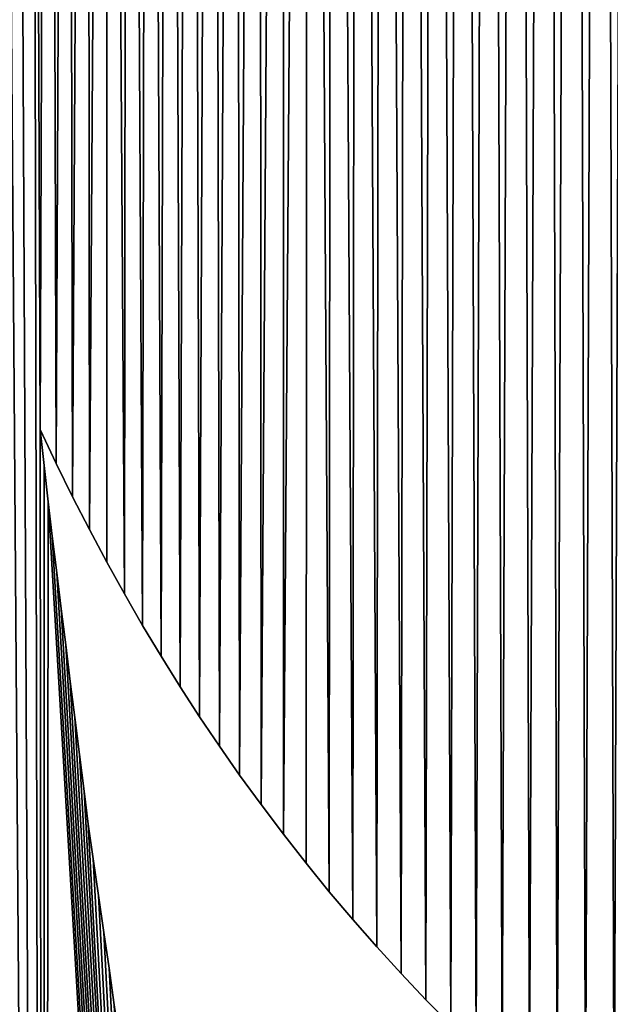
# Model space of a CAD drawing. Extents: x 9 to 1212, y 18 to 833.
# Tile 36 of 172: x 39.55 to 47.47, y 522.93 to 536.14. Entities that reach past the tile are written whole.
import ezdxf

# ---------------------------------------------------------------- set-up
doc = ezdxf.new("R2010")
doc.units = 0
doc.header["$MEASUREMENT"] = 0
doc.layers.get('0').update_dxf_attribs({"linetype": 'CONTINUOUS'})

# ---------------------------------------------------------------- blocks, each defined once
blk = doc.blocks.new('GRUPO_1')
for p, q in [((31.27536, 90.28265), (31.32779, 89.80118)), ((31.48958, 89.82853), (31.27536, 90.28265)), ((31.48958, 89.82853, 15), (31.27536, 90.28265, 15)), ((31.27536, 90.28265, 15), (31.32779, 89.80118, 15)), ((31.27536, 90.28265), (31.27536, 90.28265, 15)), ((31.32779, 89.80118), (31.3809, 89.31342)), ((31.32779, 89.80118, 15), (31.3809, 89.31342, 15)), ((31.32779, 89.80118), (31.32779, 89.80118, 15)), ((31.70991, 89.38082), (31.48958, 89.82853)), ((31.70991, 89.38082, 15), (31.48958, 89.82853, 15)), ((31.48958, 89.82853), (31.48958, 89.82853, 15)), ((31.3809, 89.31342), (31.43534, 88.85248)), ((31.3809, 89.31342, 15), (31.43534, 88.85248, 15)), ((31.3809, 89.31342), (31.3809, 89.31342, 15)), ((31.93627, 88.93957), (31.70991, 89.38082)), ((31.93627, 88.93957, 15), (31.70991, 89.38082, 15)), ((31.70991, 89.38082), (31.70991, 89.38082, 15)), ((32.16855, 88.50482), (31.93627, 88.93957)), ((32.16855, 88.50482, 15), (31.93627, 88.93957, 15)), ((31.93627, 88.93957), (31.93627, 88.93957, 15)), ((31.43534, 88.85248), (31.49706, 88.36089)), ((31.43534, 88.85248, 15), (31.49706, 88.36089, 15)), ((31.43534, 88.85248), (31.43534, 88.85248, 15)), ((32.40666, 88.07662), (32.16855, 88.50482)), ((32.40666, 88.07662, 15), (32.16855, 88.50482, 15)), ((32.16855, 88.50482), (32.16855, 88.50482, 15)), ((31.49706, 88.36089), (31.55785, 87.87678)), ((31.49706, 88.36089, 15), (31.55785, 87.87678, 15)), ((31.49706, 88.36089), (31.49706, 88.36089, 15)), ((32.65049, 87.655), (32.40666, 88.07662)), ((32.65049, 87.655, 15), (32.40666, 88.07662, 15)), ((32.40666, 88.07662), (32.40666, 88.07662, 15)), ((31.55785, 87.87678), (31.61864, 87.39258)), ((31.55785, 87.87678, 15), (31.61864, 87.39258, 15)), ((31.55785, 87.87678), (31.55785, 87.87678, 15)), ((32.89996, 87.24001), (32.65049, 87.655)), ((32.89996, 87.24001, 15), (32.65049, 87.655, 15)), ((32.65049, 87.655), (32.65049, 87.655, 15)), ((31.61864, 87.39258), (31.68023, 86.90212)), ((31.61864, 87.39258, 15), (31.68023, 86.90212, 15)), ((31.61864, 87.39258), (31.61864, 87.39258, 15)), ((33.15497, 86.83169), (32.89996, 87.24001)), ((33.15497, 86.83169, 15), (32.89996, 87.24001, 15)), ((32.89996, 87.24001), (32.89996, 87.24001, 15)), ((31.68023, 86.90212), (31.74108, 86.41746)), ((31.68023, 86.90212, 15), (31.74108, 86.41746, 15)), ((31.68023, 86.90212), (31.68023, 86.90212, 15)), ((33.41541, 86.43008), (33.15497, 86.83169)), ((33.41541, 86.43008, 15), (33.15497, 86.83169, 15)), ((33.15497, 86.83169), (33.15497, 86.83169, 15)), ((31.74108, 86.41746), (31.80334, 85.92165)), ((31.74108, 86.41746, 15), (31.80334, 85.92165, 15)), ((31.74108, 86.41746), (31.74108, 86.41746, 15)), ((33.6812, 86.03523), (33.41541, 86.43008)), ((33.6812, 86.03523, 15), (33.41541, 86.43008, 15)), ((33.41541, 86.43008), (33.41541, 86.43008, 15)), ((33.95222, 85.64717), (33.6812, 86.03523)), ((33.95222, 85.64717, 15), (33.6812, 86.03523, 15)), ((33.6812, 86.03523), (33.6812, 86.03523, 15)), ((31.80334, 85.92165), (31.86489, 85.43141)), ((31.80334, 85.92165, 15), (31.86489, 85.43141, 15)), ((31.80334, 85.92165), (31.80334, 85.92165, 15)), ((34.23914, 85.25141), (33.95222, 85.64717)), ((34.23914, 85.25141, 15), (33.95222, 85.64717, 15)), ((33.95222, 85.64717), (33.95222, 85.64717, 15)), ((31.86489, 85.43141), (31.92074, 84.98704)), ((31.86489, 85.43141, 15), (31.92074, 84.98704, 15)), ((31.86489, 85.43141), (31.86489, 85.43141, 15)), ((34.53883, 84.8535), (34.23914, 85.25141)), ((34.53883, 84.8535, 15), (34.23914, 85.25141, 15)), ((34.23914, 85.25141), (34.23914, 85.25141, 15)), ((31.92074, 84.98704), (31.98786, 84.52106)), ((31.92074, 84.98704, 15), (31.98786, 84.52106, 15)), ((31.92074, 84.98704), (31.92074, 84.98704, 15)), ((34.84413, 84.46344), (34.53883, 84.8535)), ((34.84413, 84.46344, 15), (34.53883, 84.8535, 15)), ((34.53883, 84.8535), (34.53883, 84.8535, 15)), ((31.98786, 84.52106), (32.05845, 84.03107)), ((31.98786, 84.52106, 15), (32.05845, 84.03107, 15)), ((31.98786, 84.52106), (31.98786, 84.52106, 15)), ((35.15491, 84.08128), (34.84413, 84.46344)), ((35.15491, 84.08128, 15), (34.84413, 84.46344, 15)), ((34.84413, 84.46344), (34.84413, 84.46344, 15)), ((32.05845, 84.03107), (32.12968, 83.53666)), ((32.05845, 84.03107, 15), (32.12968, 83.53666, 15)), ((32.05845, 84.03107), (32.05845, 84.03107, 15)), ((35.47105, 83.70708), (35.15491, 84.08128)), ((35.47105, 83.70708, 15), (35.15491, 84.08128, 15)), ((35.15491, 84.08128), (35.15491, 84.08128, 15)), ((35.79245, 83.34087), (35.47105, 83.70708)), ((35.79245, 83.34087, 15), (35.47105, 83.70708, 15)), ((35.47105, 83.70708), (35.47105, 83.70708, 15)), ((32.12968, 83.53666), (32.19921, 83.05396)), ((32.12968, 83.53666, 15), (32.19921, 83.05396, 15)), ((32.12968, 83.53666), (32.12968, 83.53666, 15)), ((36.11897, 82.98272), (35.79245, 83.34087)), ((36.11897, 82.98272, 15), (35.79245, 83.34087, 15)), ((35.79245, 83.34087), (35.79245, 83.34087, 15)), ((32.19921, 83.05396), (32.26978, 82.56408)), ((32.19921, 83.05396, 15), (32.26978, 82.56408, 15)), ((32.19921, 83.05396), (32.19921, 83.05396, 15)), ((36.4505, 82.63267), (36.11897, 82.98272)), ((36.4505, 82.63267, 15), (36.11897, 82.98272, 15)), ((36.11897, 82.98272), (36.11897, 82.98272, 15)), ((36.78693, 82.29078), (36.4505, 82.63267)), ((36.78693, 82.29078, 15), (36.4505, 82.63267, 15)), ((36.4505, 82.63267), (36.4505, 82.63267, 15))]:
    blk.add_line(p, q)
mesh = blk.add_polyface()
corners = [(42.85324, 196.62133), (42.95665, 195.14435), (42.82823, 195.88132), (42.98168, 197.35628), (43.08609, 194.41316), (43.11119, 198.08548), (43.21676, 193.68763), (43.24196, 198.80906), (43.34888, 192.96765), (43.37422, 199.52713), (43.48266, 192.25308), (43.50817, 200.23982), (43.61831, 191.5438), (43.64404, 200.94726), (43.75724, 190.83374), (43.78714, 201.67522), (43.90368, 190.10335), (43.93375, 202.4026), (44.05289, 189.37833), (44.08316, 203.12468), (44.20512, 188.65853), (44.23561, 203.84158), (44.3606, 187.94382), (44.39136, 204.55345), (44.51959, 187.23405), (44.55064, 205.26042), (44.68232, 186.52909), (44.71449, 205.96605), (44.85188, 185.8171), (44.88733, 206.6872), (45.02865, 185.09853), (45.06473, 207.40357), (13.67398, 196.2269), (14.83267, 316.05328), (14.15334, 196.79409), (14.63031, 197.35845), (15.10671, 197.92215), (16.94971, 323.04887), (15.57686, 198.47844), (16.00757, 199.0584), (16.44939, 199.65636), (16.89041, 200.25325), (0.09671, 210.17184), (0.00395, 195.7424), (0, 202.9446), (0.10747, 188.54631), (0.29472, 217.38614), (0.31012, 181.35947), (0.59444, 224.58004), (0.61152, 174.18923), (0.99626, 231.74609), (1.01127, 167.04295), (1.50058, 238.87684), (1.50896, 159.92796), (2.10781, 245.96483), (2.79663, 145.82126), (2.81835, 253.00261), (3.60107, 138.71768), (3.6326, 259.98272), (4.54419, 131.39315), (4.59017, 267.17501), (5.595, 124.14563), (5.69145, 274.47994), (6.75304, 116.98385), (6.91255, 281.69258), (8.01784, 109.91655), (8.25398, 288.80385), (9.38892, 102.95246), (9.71621, 295.80464), (10.86581, 96.10033), (11.29975, 302.68587), (12.44804, 89.36889), (13.00507, 309.43845), (14.18541, 82.57828)]
mesh.append_faces([[corners[k] for k in face] for face in [(0, 1, 2), (42, 43, 44)]], dxfattribs={"vtx0": -1})
mesh.append_faces([[corners[k] for k in face] for face in [(1, 3, 4), (4, 5, 6), (32, 33, 34), (34, 33, 35), (35, 33, 36), (36, 37, 38), (38, 37, 39), (39, 37, 40), (40, 37, 41), (43, 42, 45), (45, 46, 47)]], dxfattribs={"vtx0": -1, "vtx1": -1})
mesh.append_faces([[corners[k] for k in face] for face in [(73, 72, 32)]], dxfattribs={"vtx0": -1, "vtx1": -1, "vtx2": -1})
mesh.append_faces([[corners[k] for k in face] for face in [(1, 0, 3), (4, 3, 5), (6, 5, 7), (8, 7, 9), (10, 9, 11), (12, 11, 13), (14, 13, 15), (16, 15, 17), (18, 17, 19), (20, 19, 21), (22, 21, 23), (24, 23, 25), (26, 25, 27), (28, 27, 29), (30, 29, 31), (45, 42, 46), (47, 46, 48), (49, 48, 50), (51, 50, 52), (53, 52, 54), (55, 54, 56), (57, 56, 58), (59, 58, 60), (61, 60, 62), (63, 62, 64), (65, 64, 66), (67, 66, 68), (69, 68, 70), (71, 70, 72)]], dxfattribs={"vtx0": -1, "vtx2": -1})
mesh = blk.add_polyface()
corners = [(0.00395, 195.7424, 15), (0.09671, 210.17184, 15), (0, 202.9446, 15), (0.10747, 188.54631, 15), (0.29472, 217.38614, 15), (0.31012, 181.35947, 15), (0.59444, 224.58004, 15), (0.61152, 174.18923, 15), (0.99626, 231.74609, 15), (1.01127, 167.04295, 15), (1.50058, 238.87684, 15), (1.50896, 159.92796, 15), (2.10781, 245.96483, 15), (2.79663, 145.82126, 15), (2.81835, 253.00261, 15), (3.60107, 138.71768, 15), (3.6326, 259.98272, 15), (4.54419, 131.39315, 15), (4.59017, 267.17501, 15), (5.595, 124.14563, 15), (5.69145, 274.47994, 15), (6.75304, 116.98385, 15), (6.91255, 281.69258, 15), (8.01784, 109.91655, 15), (8.25398, 288.80385, 15), (9.38892, 102.95246, 15), (9.71621, 295.80464, 15), (10.86581, 96.10033, 15), (11.29975, 302.68587, 15), (12.44804, 89.36889, 15), (13.00507, 309.43845, 15), (14.18541, 82.57828, 15), (13.67398, 196.2269, 15), (14.83267, 316.05328, 15), (14.15334, 196.79409, 15), (14.63031, 197.35845, 15), (15.10671, 197.92215, 15), (16.94971, 323.04887, 15), (15.57686, 198.47844, 15), (16.00757, 199.0584, 15), (16.44939, 199.65636, 15), (16.89041, 200.25325, 15), (42.95665, 195.14435, 15), (42.85324, 196.62133, 15), (42.82823, 195.88132, 15), (42.98168, 197.35628, 15), (43.08609, 194.41316, 15), (43.11119, 198.08548, 15), (43.21676, 193.68763, 15), (43.24196, 198.80906, 15), (43.34888, 192.96765, 15), (43.37422, 199.52713, 15), (43.48266, 192.25308, 15), (43.50817, 200.23982, 15), (43.61831, 191.5438, 15), (43.64404, 200.94726, 15), (43.75724, 190.83374, 15), (43.78714, 201.67522, 15), (43.90368, 190.10335, 15), (43.93375, 202.4026, 15), (44.05289, 189.37833, 15), (44.08316, 203.12468, 15), (44.20512, 188.65853, 15), (44.23561, 203.84158, 15), (44.3606, 187.94382, 15), (44.39136, 204.55345, 15), (44.51959, 187.23405, 15), (44.55064, 205.26042, 15), (44.68232, 186.52909, 15), (44.71449, 205.96605, 15), (44.85188, 185.8171, 15), (44.88733, 206.6872, 15), (45.02865, 185.09853, 15), (45.06473, 207.40357, 15)]
mesh.append_faces([[corners[k] for k in face] for face in [(0, 1, 2), (42, 43, 44)]], dxfattribs={"vtx0": -1})
mesh.append_faces([[corners[k] for k in face] for face in [(1, 3, 4), (4, 5, 6), (6, 7, 8), (8, 9, 10), (10, 11, 12), (12, 13, 14), (14, 15, 16), (16, 17, 18), (18, 19, 20), (20, 21, 22), (22, 23, 24), (24, 25, 26), (26, 27, 28), (28, 29, 30), (43, 42, 45), (45, 46, 47), (47, 48, 49), (49, 50, 51), (51, 52, 53), (53, 54, 55), (55, 56, 57), (57, 58, 59), (59, 60, 61), (61, 62, 63), (63, 64, 65), (65, 66, 67), (67, 68, 69), (69, 70, 71), (71, 72, 73)]], dxfattribs={"vtx0": -1, "vtx1": -1})
mesh.append_faces([[corners[k] for k in face] for face in [(30, 31, 32)]], dxfattribs={"vtx0": -1, "vtx1": -1, "vtx2": -1})
mesh.append_faces([[corners[k] for k in face] for face in [(1, 0, 3), (4, 3, 5), (33, 32, 34), (33, 34, 35), (33, 35, 36), (37, 36, 38), (37, 38, 39), (37, 39, 40), (37, 40, 41), (45, 42, 46), (47, 46, 48)]], dxfattribs={"vtx0": -1, "vtx2": -1})
mesh = blk.add_polyface()
corners = [(31.48958, 89.82853), (31.39184, 122.84918), (31.64112, 123.53903), (31.70991, 89.38082), (31.90043, 124.23241), (31.93627, 88.93957), (32.16983, 124.92926), (32.40666, 88.07662), (32.44942, 125.62957), (32.65049, 87.655), (32.72344, 126.29541), (32.89996, 87.24001), (33.00268, 126.95489), (33.15497, 86.83169), (33.29098, 127.61728), (33.41541, 86.43008), (33.58842, 128.28256), (33.6812, 86.03523), (33.89505, 128.95071), (33.95222, 85.64717), (34.21093, 129.62168), (34.23914, 85.25141), (34.53614, 130.29547), (34.53883, 84.8535), (34.87074, 130.97202), (35.15491, 84.08128), (35.19596, 131.61456), (35.47105, 83.70708), (35.52461, 132.2498), (35.79245, 83.34087), (35.86156, 132.88738), (36.11897, 82.98272), (36.20688, 133.52728), (36.4505, 82.63267), (36.56062, 134.16948), (36.78693, 82.29078), (36.92283, 134.81396), (14.18541, 82.57828), (14.53829, 195.10684), (16.22949, 75.25985), (16.36473, 192.81526), (18.40727, 68.13239), (28.44164, 41.78746), (25.89068, 172.33133), (26.08233, 171.60962), (26.24017, 170.93298), (26.40441, 170.20274), (26.56739, 169.47807), (26.73127, 168.74942), (26.86444, 168.06704), (27.00259, 167.33182), (27.13978, 166.60165), (27.27829, 165.86448), (27.38778, 165.17947), (27.50219, 164.44188), (27.61603, 163.7079), (27.72997, 162.97337), (27.81933, 162.27318), (27.91197, 161.53742), (28.00445, 160.80298), (28.09237, 160.10064), (28.1674, 159.35547), (28.24121, 158.62239), (28.31453, 157.89412), (28.38244, 157.18665), (28.44032, 156.43955), (28.49757, 155.70069)]
mesh.append_faces([[corners[k] for k in face] for face in [(37, 38, 39), (39, 40, 41)]], dxfattribs={"vtx0": -1, "vtx1": -1})
mesh.append_faces([[corners[k] for k in face] for face in [(0, 1, 2), (3, 2, 4), (5, 4, 6), (7, 6, 8), (9, 8, 10), (11, 10, 12), (13, 12, 14), (15, 14, 16), (17, 16, 18), (19, 18, 20), (21, 20, 22), (23, 22, 24), (25, 24, 26), (27, 26, 28), (29, 28, 30), (31, 30, 32), (33, 32, 34), (35, 34, 36), (42, 43, 44), (42, 44, 45), (42, 45, 46), (42, 46, 47), (42, 47, 48), (42, 48, 49), (42, 49, 50), (42, 50, 51), (42, 51, 52), (42, 52, 53), (42, 53, 54), (42, 54, 55), (42, 55, 56), (42, 56, 57), (42, 57, 58), (42, 58, 59), (42, 59, 60), (42, 60, 61), (42, 61, 62), (42, 62, 63), (42, 63, 64), (42, 64, 65), (42, 65, 66)]], dxfattribs={"vtx0": -1, "vtx2": -1})
mesh = blk.add_polyface()
corners = [(31.39184, 122.84918, 15), (31.48958, 89.82853, 15), (31.64112, 123.53903, 15), (31.70991, 89.38082, 15), (31.90043, 124.23241, 15), (31.93627, 88.93957, 15), (32.16983, 124.92926, 15), (32.40666, 88.07662, 15), (32.44942, 125.62957, 15), (32.65049, 87.655, 15), (32.72344, 126.29541, 15), (32.89996, 87.24001, 15), (33.00268, 126.95489, 15), (33.15497, 86.83169, 15), (33.29098, 127.61728, 15), (33.41541, 86.43008, 15), (33.58842, 128.28256, 15), (33.6812, 86.03523, 15), (33.89505, 128.95071, 15), (33.95222, 85.64717, 15), (34.21093, 129.62168, 15), (34.23914, 85.25141, 15), (34.53614, 130.29547, 15), (34.53883, 84.8535, 15), (34.87074, 130.97202, 15), (35.15491, 84.08128, 15), (35.19596, 131.61456, 15), (35.47105, 83.70708, 15), (35.52461, 132.2498, 15), (35.79245, 83.34087, 15), (35.86156, 132.88738, 15), (36.11897, 82.98272, 15), (36.20688, 133.52728, 15), (36.4505, 82.63267, 15), (36.56062, 134.16948, 15), (36.78693, 82.29078, 15), (36.92283, 134.81396, 15), (14.53829, 195.10684, 15), (14.18541, 82.57828, 15), (16.22949, 75.25985, 15), (16.36473, 192.81526, 15), (18.40727, 68.13239, 15), (25.89068, 172.33133, 15), (28.44164, 41.78746, 15), (26.08233, 171.60962, 15), (26.24017, 170.93298, 15), (26.40441, 170.20274, 15), (26.56739, 169.47807, 15), (26.73127, 168.74942, 15), (26.86444, 168.06704, 15), (27.00259, 167.33182, 15), (27.13978, 166.60165, 15), (27.27829, 165.86448, 15), (27.38778, 165.17947, 15), (27.50219, 164.44188, 15), (27.61603, 163.7079, 15), (27.72997, 162.97337, 15), (27.81933, 162.27318, 15), (27.91197, 161.53742, 15), (28.00445, 160.80298, 15), (28.09237, 160.10064, 15), (28.1674, 159.35547, 15), (28.24121, 158.62239, 15), (28.31453, 157.89412, 15), (28.38244, 157.18665, 15), (28.44032, 156.43955, 15), (28.49757, 155.70069, 15)]
mesh.append_faces([[corners[k] for k in face] for face in [(0, 1, 2), (2, 3, 4), (4, 5, 6), (6, 7, 8), (8, 9, 10), (10, 11, 12), (12, 13, 14), (14, 15, 16), (16, 17, 18), (18, 19, 20), (20, 21, 22), (22, 23, 24), (24, 25, 26), (26, 27, 28), (28, 29, 30), (30, 31, 32), (32, 33, 34), (34, 35, 36), (42, 43, 44), (44, 43, 45), (45, 43, 46), (46, 43, 47), (47, 43, 48), (48, 43, 49), (49, 43, 50), (50, 43, 51), (51, 43, 52), (52, 43, 53), (53, 43, 54), (54, 43, 55), (55, 43, 56), (56, 43, 57), (57, 43, 58), (58, 43, 59), (59, 43, 60), (60, 43, 61), (61, 43, 62), (62, 43, 63), (63, 43, 64), (64, 43, 65), (65, 43, 66)]], dxfattribs={"vtx0": -1, "vtx1": -1})
mesh.append_faces([[corners[k] for k in face] for face in [(37, 38, 39), (40, 39, 41)]], dxfattribs={"vtx0": -1, "vtx2": -1})
mesh = blk.add_polyface()
corners = [(31.39184, 122.84918), (31.27536, 90.28265), (31.1525, 122.16287), (31.48958, 89.82853), (31.64112, 123.53903), (31.70991, 89.38082), (31.90043, 124.23241), (31.93627, 88.93957), (32.16983, 124.92926), (32.16855, 88.50482), (32.40666, 88.07662), (32.44942, 125.62957), (32.65049, 87.655), (32.72344, 126.29541), (32.89996, 87.24001), (33.00268, 126.95489), (33.15497, 86.83169), (33.29098, 127.61728), (33.41541, 86.43008), (33.58842, 128.28256), (33.6812, 86.03523), (33.89505, 128.95071), (33.95222, 85.64717), (34.21093, 129.62168), (34.23914, 85.25141), (34.53614, 130.29547), (34.53883, 84.8535), (34.87074, 130.97202), (34.84413, 84.46344), (35.15491, 84.08128), (35.19596, 131.61456), (35.47105, 83.70708), (35.52461, 132.2498), (35.79245, 83.34087), (35.86156, 132.88738), (36.11897, 82.98272), (36.20688, 133.52728), (36.4505, 82.63267), (36.56062, 134.16948), (36.78693, 82.29078), (36.92283, 134.81396), (37.12814, 81.95709), (18.40727, 68.13239), (18.455, 189.80303), (20.71806, 61.20866), (21.02008, 185.37619), (23.16118, 54.50142), (23.43797, 180.02125), (25.73593, 48.02343), (28.44164, 41.78746), (28.49757, 155.70069), (28.93199, 129.29714), (31.32992, 35.70085), (28.95168, 128.58789), (28.97358, 127.85374), (28.99547, 127.12018), (29.0175, 126.38163), (29.03967, 125.6384), (29.06131, 124.91317), (29.08439, 124.21807), (29.11042, 123.46918), (29.13618, 122.72831), (29.16208, 121.98306), (29.18799, 121.2379), (29.21398, 120.49001), (29.23898, 119.80413), (30.24476, 119.28789), (30.47202, 120.0555), (30.70332, 120.80105), (30.92302, 121.48015)]
mesh.append_faces([[corners[k] for k in face] for face in [(0, 1, 2), (1, 0, 3), (3, 4, 5), (5, 6, 7), (7, 8, 9), (9, 8, 10), (10, 11, 12), (12, 13, 14), (14, 15, 16), (16, 17, 18), (18, 19, 20), (20, 21, 22), (22, 23, 24), (24, 25, 26), (26, 27, 28), (28, 27, 29), (29, 30, 31), (31, 32, 33), (33, 34, 35), (35, 36, 37), (37, 38, 39), (39, 40, 41), (42, 43, 44), (44, 45, 46), (46, 47, 48)]], dxfattribs={"vtx0": -1, "vtx1": -1})
mesh.append_faces([[corners[k] for k in face] for face in [(49, 50, 51)]], dxfattribs={"vtx0": -1, "vtx1": -1, "vtx2": -1})
mesh.append_faces([[corners[k] for k in face] for face in [(52, 51, 53), (52, 53, 54), (52, 54, 55), (52, 55, 56), (52, 56, 57), (52, 57, 58), (52, 58, 59), (52, 59, 60), (52, 60, 61), (52, 61, 62), (52, 62, 63), (52, 63, 64), (52, 64, 65), (52, 66, 67), (52, 67, 68), (52, 68, 69), (52, 69, 2)]], dxfattribs={"vtx0": -1, "vtx2": -1})
mesh = blk.add_polyface()
corners = [(31.27536, 90.28265, 15), (31.39184, 122.84918, 15), (31.1525, 122.16287, 15), (31.48958, 89.82853, 15), (31.64112, 123.53903, 15), (31.70991, 89.38082, 15), (31.90043, 124.23241, 15), (31.93627, 88.93957, 15), (32.16983, 124.92926, 15), (32.16855, 88.50482, 15), (32.40666, 88.07662, 15), (32.44942, 125.62957, 15), (32.65049, 87.655, 15), (32.72344, 126.29541, 15), (32.89996, 87.24001, 15), (33.00268, 126.95489, 15), (33.15497, 86.83169, 15), (33.29098, 127.61728, 15), (33.41541, 86.43008, 15), (33.58842, 128.28256, 15), (33.6812, 86.03523, 15), (33.89505, 128.95071, 15), (33.95222, 85.64717, 15), (34.21093, 129.62168, 15), (34.23914, 85.25141, 15), (34.53614, 130.29547, 15), (34.53883, 84.8535, 15), (34.87074, 130.97202, 15), (34.84413, 84.46344, 15), (35.15491, 84.08128, 15), (35.19596, 131.61456, 15), (35.47105, 83.70708, 15), (35.52461, 132.2498, 15), (35.79245, 83.34087, 15), (35.86156, 132.88738, 15), (36.11897, 82.98272, 15), (36.20688, 133.52728, 15), (36.4505, 82.63267, 15), (36.56062, 134.16948, 15), (36.78693, 82.29078, 15), (36.92283, 134.81396, 15), (37.12814, 81.95709, 15), (18.455, 189.80303, 15), (18.40727, 68.13239, 15), (20.71806, 61.20866, 15), (21.02008, 185.37619, 15), (23.16118, 54.50142, 15), (23.43797, 180.02125, 15), (25.73593, 48.02343, 15), (28.49757, 155.70069, 15), (28.44164, 41.78746, 15), (28.93199, 129.29714, 15), (31.32992, 35.70085, 15), (28.95168, 128.58789, 15), (28.97358, 127.85374, 15), (28.99547, 127.12018, 15), (29.0175, 126.38163, 15), (29.03967, 125.6384, 15), (29.06131, 124.91317, 15), (29.08439, 124.21807, 15), (29.11042, 123.46918, 15), (29.13618, 122.72831, 15), (29.16208, 121.98306, 15), (29.18799, 121.2379, 15), (29.21398, 120.49001, 15), (29.23898, 119.80413, 15), (30.24476, 119.28789, 15), (30.47202, 120.0555, 15), (30.70332, 120.80105, 15), (30.92302, 121.48015, 15)]
mesh.append_faces([[corners[k] for k in face] for face in [(51, 52, 53), (53, 52, 54), (54, 52, 55), (55, 52, 56), (56, 52, 57), (57, 52, 58), (58, 52, 59), (59, 52, 60), (60, 52, 61), (61, 52, 62), (62, 52, 63), (63, 52, 64), (64, 52, 65), (66, 52, 67), (67, 52, 68), (68, 52, 69), (69, 52, 2)]], dxfattribs={"vtx0": -1, "vtx1": -1})
mesh.append_faces([[corners[k] for k in face] for face in [(49, 50, 51)]], dxfattribs={"vtx0": -1, "vtx1": -1, "vtx2": -1})
mesh.append_faces([[corners[k] for k in face] for face in [(0, 1, 2), (1, 0, 3), (4, 3, 5), (6, 5, 7), (8, 7, 9), (8, 9, 10), (11, 10, 12), (13, 12, 14), (15, 14, 16), (17, 16, 18), (19, 18, 20), (21, 20, 22), (23, 22, 24), (25, 24, 26), (27, 26, 28), (27, 28, 29), (30, 29, 31), (32, 31, 33), (34, 33, 35), (36, 35, 37), (38, 37, 39), (40, 39, 41), (42, 43, 44), (45, 44, 46), (47, 46, 48)]], dxfattribs={"vtx0": -1, "vtx2": -1})
mesh = blk.add_polyface()
corners = [(45.55666, 102.79263), (45.80018, 76.73365), (45.34298, 76.88294), (45.6354, 99.86312), (47.10425, 97.18584), (46.26888, 76.59303), (46.74061, 76.46402), (47.21456, 76.34691), (50.27944, 95.58977), (47.69055, 76.24177), (48.16842, 76.14867), (48.64802, 76.06767), (49.12917, 75.99886), (49.61171, 75.9423), (50.09548, 75.89806), (25.73593, 48.02343), (25.89068, 172.33133), (28.44164, 41.78746), (28.93199, 129.29714), (31.32992, 35.70085), (29.23898, 119.80413), (29.26882, 119.07587), (29.29934, 118.33108), (29.32982, 117.5873), (29.36024, 116.84469), (29.39097, 116.09488), (29.45907, 116.26675), (29.63723, 117.01453), (29.82748, 117.76735), (30.02995, 118.52515), (30.24476, 119.28789), (31.1525, 122.16287), (31.27536, 90.28265), (31.32779, 89.80118), (31.3809, 89.31342), (34.96032, 28.78731), (31.43534, 88.85248), (31.49706, 88.36089), (31.55785, 87.87678), (31.61864, 87.39258), (31.68023, 86.90212), (31.74108, 86.41746), (31.80334, 85.92165), (31.86489, 85.43141), (31.92074, 84.98704), (31.98786, 84.52106), (32.05845, 84.03107), (32.12968, 83.53666), (32.19921, 83.05396), (32.26978, 82.56408), (32.33935, 82.08115), (32.40854, 81.60092)]
mesh.append_faces([[corners[k] for k in face] for face in [(1, 4, 5), (5, 4, 6), (6, 4, 7), (7, 8, 9), (9, 8, 10), (10, 8, 11), (11, 8, 12), (12, 8, 13), (13, 8, 14), (15, 16, 17), (17, 18, 19)]], dxfattribs={"vtx0": -1, "vtx1": -1})
mesh.append_faces([[corners[k] for k in face] for face in [(19, 31, 32)]], dxfattribs={"vtx0": -1, "vtx1": -1, "vtx2": -1})
mesh.append_faces([[corners[k] for k in face] for face in [(0, 1, 2), (1, 3, 4), (7, 4, 8), (19, 20, 21), (19, 21, 22), (19, 22, 23), (19, 23, 24), (19, 24, 25), (19, 25, 26), (19, 26, 27), (19, 27, 28), (19, 28, 29), (19, 29, 30), (19, 32, 33), (19, 33, 34), (35, 34, 36), (35, 36, 37), (35, 37, 38), (35, 38, 39), (35, 39, 40), (35, 40, 41), (35, 41, 42), (35, 42, 43), (35, 43, 44), (35, 44, 45), (35, 45, 46), (35, 46, 47), (35, 47, 48), (35, 48, 49), (35, 49, 50), (35, 50, 51)]], dxfattribs={"vtx0": -1, "vtx2": -1})
mesh = blk.add_polyface()
corners = [(25.89068, 172.33133, 15), (25.73593, 48.02343, 15), (28.44164, 41.78746, 15), (28.93199, 129.29714, 15), (31.32992, 35.70085, 15), (29.23898, 119.80413, 15), (29.26882, 119.07587, 15), (29.29934, 118.33108, 15), (29.32982, 117.5873, 15), (29.36024, 116.84469, 15), (29.39097, 116.09488, 15), (29.45907, 116.26675, 15), (29.63723, 117.01453, 15), (29.82748, 117.76735, 15), (30.02995, 118.52515, 15), (30.24476, 119.28789, 15), (31.1525, 122.16287, 15), (31.27536, 90.28265, 15), (31.32779, 89.80118, 15), (31.3809, 89.31342, 15), (34.96032, 28.78731, 15), (31.43534, 88.85248, 15), (31.49706, 88.36089, 15), (31.55785, 87.87678, 15), (31.61864, 87.39258, 15), (31.68023, 86.90212, 15), (31.74108, 86.41746, 15), (31.80334, 85.92165, 15), (31.86489, 85.43141, 15), (31.92074, 84.98704, 15), (31.98786, 84.52106, 15), (32.05845, 84.03107, 15), (32.12968, 83.53666, 15), (32.19921, 83.05396, 15), (32.26978, 82.56408, 15), (32.33935, 82.08115, 15), (32.40854, 81.60092, 15), (45.80018, 76.73365, 15), (45.55666, 102.79263, 15), (45.34298, 76.88294, 15), (45.6354, 99.86312, 15), (47.10425, 97.18584, 15), (46.26888, 76.59303, 15), (46.74061, 76.46402, 15), (47.21456, 76.34691, 15), (50.27944, 95.58977, 15), (47.69055, 76.24177, 15), (48.16842, 76.14867, 15), (48.64802, 76.06767, 15), (49.12917, 75.99886, 15), (49.61171, 75.9423, 15), (50.09548, 75.89806, 15)]
mesh.append_faces([[corners[k] for k in face] for face in [(5, 4, 6), (6, 4, 7), (7, 4, 8), (8, 4, 9), (9, 4, 10), (10, 4, 11), (11, 4, 12), (12, 4, 13), (13, 4, 14), (14, 4, 15), (17, 4, 18), (18, 4, 19), (19, 20, 21), (21, 20, 22), (22, 20, 23), (23, 20, 24), (24, 20, 25), (25, 20, 26), (26, 20, 27), (27, 20, 28), (28, 20, 29), (29, 20, 30), (30, 20, 31), (31, 20, 32), (32, 20, 33), (33, 20, 34), (34, 20, 35), (35, 20, 36), (37, 38, 39), (40, 37, 41), (41, 44, 45)]], dxfattribs={"vtx0": -1, "vtx1": -1})
mesh.append_faces([[corners[k] for k in face] for face in [(16, 4, 17)]], dxfattribs={"vtx0": -1, "vtx1": -1, "vtx2": -1})
mesh.append_faces([[corners[k] for k in face] for face in [(0, 1, 2), (3, 2, 4), (41, 37, 42), (41, 42, 43), (41, 43, 44), (45, 44, 46), (45, 46, 47), (45, 47, 48), (45, 48, 49), (45, 49, 50), (45, 50, 51)]], dxfattribs={"vtx0": -1, "vtx2": -1})
mesh = blk.add_polyface()
corners = [(37.12814, 81.95709), (36.92283, 134.81396), (37.29357, 135.46068), (37.47402, 81.63166), (37.67287, 136.10964), (37.84106, 81.29979), (38.05556, 136.75207), (38.21511, 80.97526), (38.42435, 137.36013), (38.59393, 80.66006), (38.80071, 137.97008), (38.97738, 80.35426), (39.18468, 138.58188), (39.36533, 80.05791), (39.57629, 139.19552), (39.75763, 79.77107), (39.9756, 139.81098), (40.15415, 79.4938), (40.38264, 140.42824), (40.55476, 79.22617), (40.79745, 141.04729), (40.95931, 78.96823), (41.22008, 141.6681), (41.36768, 78.72004), (41.65057, 142.29067), (41.79143, 78.47505), (42.05949, 142.8733), (42.22362, 78.23799), (42.474, 143.45556), (42.65949, 78.01167), (42.89541, 144.03929), (43.09886, 77.79615), (43.32377, 144.62447), (43.54158, 77.5915), (43.7591, 145.21109), (43.98751, 77.39779), (44.20145, 145.79914), (44.43649, 77.21508), (44.65084, 146.38859), (44.88837, 77.04344), (45.1073, 146.97945), (45.34298, 76.88294), (45.57089, 147.57168), (45.55666, 102.79263), (45.80018, 76.73365), (45.6354, 99.86312)]
mesh.append_faces([[corners[k] for k in face] for face in [(0, 2, 3), (3, 4, 5), (5, 6, 7), (7, 8, 9), (9, 10, 11), (11, 12, 13), (13, 14, 15), (15, 16, 17), (17, 18, 19), (19, 20, 21), (21, 22, 23), (23, 24, 25), (25, 26, 27), (27, 28, 29), (29, 30, 31), (31, 32, 33), (33, 34, 35), (35, 36, 37), (37, 38, 39), (39, 40, 41)]], dxfattribs={"vtx0": -1, "vtx1": -1})
mesh.append_faces([[corners[k] for k in face] for face in [(41, 42, 43)]], dxfattribs={"vtx0": -1, "vtx1": -1, "vtx2": -1})
mesh.append_faces([[corners[k] for k in face] for face in [(0, 1, 2), (3, 2, 4), (5, 4, 6), (7, 6, 8), (9, 8, 10), (11, 10, 12), (13, 12, 14), (15, 14, 16), (17, 16, 18), (19, 18, 20), (21, 20, 22), (23, 22, 24), (25, 24, 26), (27, 26, 28), (29, 28, 30), (31, 30, 32), (33, 32, 34), (35, 34, 36), (37, 36, 38), (39, 38, 40), (41, 40, 42), (44, 43, 45)]], dxfattribs={"vtx0": -1, "vtx2": -1})
mesh = blk.add_polyface()
corners = [(36.92283, 134.81396, 15), (37.12814, 81.95709, 15), (37.29357, 135.46068, 15), (37.47402, 81.63166, 15), (37.67287, 136.10964, 15), (37.84106, 81.29979, 15), (38.05556, 136.75207, 15), (38.21511, 80.97526, 15), (38.42435, 137.36013, 15), (38.59393, 80.66006, 15), (38.80071, 137.97008, 15), (38.97738, 80.35426, 15), (39.18468, 138.58188, 15), (39.36533, 80.05791, 15), (39.57629, 139.19552, 15), (39.75763, 79.77107, 15), (39.9756, 139.81098, 15), (40.15415, 79.4938, 15), (40.38264, 140.42824, 15), (40.55476, 79.22617, 15), (40.79745, 141.04729, 15), (40.95931, 78.96823, 15), (41.22008, 141.6681, 15), (41.36768, 78.72004, 15), (41.65057, 142.29067, 15), (41.79143, 78.47505, 15), (42.05949, 142.8733, 15), (42.22362, 78.23799, 15), (42.474, 143.45556, 15), (42.65949, 78.01167, 15), (42.89541, 144.03929, 15), (43.09886, 77.79615, 15), (43.32377, 144.62447, 15), (43.54158, 77.5915, 15), (43.7591, 145.21109, 15), (43.98751, 77.39779, 15), (44.20145, 145.79914, 15), (44.43649, 77.21508, 15), (44.65084, 146.38859, 15), (44.88837, 77.04344, 15), (45.1073, 146.97945, 15), (45.34298, 76.88294, 15), (45.57089, 147.57168, 15), (45.55666, 102.79263, 15), (45.80018, 76.73365, 15), (45.6354, 99.86312, 15)]
mesh.append_faces([[corners[k] for k in face] for face in [(0, 1, 2), (2, 3, 4), (4, 5, 6), (6, 7, 8), (8, 9, 10), (10, 11, 12), (12, 13, 14), (14, 15, 16), (16, 17, 18), (18, 19, 20), (20, 21, 22), (22, 23, 24), (24, 25, 26), (26, 27, 28), (28, 29, 30), (30, 31, 32), (32, 33, 34), (34, 35, 36), (36, 37, 38), (38, 39, 40), (40, 41, 42), (43, 44, 45)]], dxfattribs={"vtx0": -1, "vtx1": -1})
mesh.append_faces([[corners[k] for k in face] for face in [(42, 41, 43)]], dxfattribs={"vtx0": -1, "vtx1": -1, "vtx2": -1})
mesh.append_faces([[corners[k] for k in face] for face in [(2, 1, 3), (4, 3, 5), (6, 5, 7), (8, 7, 9), (10, 9, 11), (12, 11, 13), (14, 13, 15), (16, 15, 17), (18, 17, 19), (20, 19, 21), (22, 21, 23), (24, 23, 25), (26, 25, 27), (28, 27, 29), (30, 29, 31), (32, 31, 33), (34, 33, 35), (36, 35, 37), (38, 37, 39), (40, 39, 41)]], dxfattribs={"vtx0": -1, "vtx2": -1})
mesh = blk.add_polyface()
corners = [(31.27536, 90.28265, 15), (31.48958, 89.82853), (31.48958, 89.82853, 15), (31.27536, 90.28265)]
mesh.append_faces([[corners[k] for k in face] for face in [(0, 1, 2), (1, 0, 3)]], dxfattribs={"vtx0": -1})
mesh = blk.add_polyface()
corners = [(31.27536, 90.28265), (31.32779, 89.80118, 15), (31.32779, 89.80118), (31.27536, 90.28265, 15)]
mesh.append_faces([[corners[k] for k in face] for face in [(0, 1, 2), (1, 0, 3)]], dxfattribs={"vtx0": -1})
mesh = blk.add_polyface()
corners = [(31.32779, 89.80118), (31.3809, 89.31342, 15), (31.3809, 89.31342), (31.32779, 89.80118, 15)]
mesh.append_faces([[corners[k] for k in face] for face in [(0, 1, 2), (1, 0, 3)]], dxfattribs={"vtx0": -1})
mesh = blk.add_polyface()
corners = [(31.48958, 89.82853, 15), (31.70991, 89.38082), (31.70991, 89.38082, 15), (31.48958, 89.82853)]
mesh.append_faces([[corners[k] for k in face] for face in [(0, 1, 2), (1, 0, 3)]], dxfattribs={"vtx0": -1})
mesh = blk.add_polyface()
corners = [(31.32992, 35.70085), (31.3809, 89.31342), (34.96032, 28.78731), (32.40854, 81.60092), (32.4779, 81.11941), (32.54862, 80.66759), (32.62902, 80.17816), (32.70875, 79.69279), (32.78756, 79.21306), (32.86776, 78.72483), (32.94638, 78.24626), (33.02752, 77.7523), (33.10827, 77.26078), (33.18177, 76.83288), (33.27408, 76.33804), (33.36174, 75.86816), (33.4523, 75.38267), (33.54257, 74.89876), (33.63256, 74.41637), (33.724, 73.92622), (33.81496, 73.43861), (33.89299, 73.02738), (33.99741, 72.53104), (34.09802, 72.05281), (34.20025, 71.5669), (34.30116, 71.08723), (34.4027, 70.60459), (34.50498, 70.1184), (34.60656, 69.63557), (34.69525, 69.21896), (34.81056, 68.73164), (34.92367, 68.25359), (35.03809, 67.77002), (38.78152, 22.29372), (35.15084, 67.2935), (35.26446, 66.81327), (35.37886, 66.32978), (35.4928, 65.84822), (35.59167, 65.43824), (35.72117, 64.94808), (35.846, 64.47556), (35.97268, 63.99609), (36.09796, 63.5219), (36.22364, 63.04618), (36.35091, 62.56445), (36.47793, 62.08368), (36.59369, 61.66403)]
mesh.append_faces([[corners[k] for k in face] for face in [(0, 1, 2)]], dxfattribs={"vtx0": -1, "vtx1": -1})
mesh.append_faces([[corners[k] for k in face] for face in [(2, 3, 4), (2, 4, 5), (2, 5, 6), (2, 6, 7), (2, 7, 8), (2, 8, 9), (2, 9, 10), (2, 10, 11), (2, 11, 12), (2, 12, 13), (2, 13, 14), (2, 14, 15), (2, 15, 16), (2, 16, 17), (2, 17, 18), (2, 18, 19), (2, 19, 20), (2, 20, 21), (2, 21, 22), (2, 22, 23), (2, 23, 24), (2, 24, 25), (2, 25, 26), (2, 26, 27), (2, 27, 28), (2, 28, 29), (2, 29, 30), (2, 30, 31), (2, 31, 32), (33, 32, 34), (33, 34, 35), (33, 35, 36), (33, 36, 37), (33, 37, 38), (33, 38, 39), (33, 39, 40), (33, 40, 41), (33, 41, 42), (33, 42, 43), (33, 43, 44), (33, 44, 45), (33, 45, 46)]], dxfattribs={"vtx0": -1, "vtx2": -1})
mesh = blk.add_polyface()
corners = [(31.3809, 89.31342, 15), (31.32992, 35.70085, 15), (34.96032, 28.78731, 15), (32.40854, 81.60092, 15), (32.4779, 81.11941, 15), (32.54862, 80.66759, 15), (32.62902, 80.17816, 15), (32.70875, 79.69279, 15), (32.78756, 79.21306, 15), (32.86776, 78.72483, 15), (32.94638, 78.24626, 15), (33.02752, 77.7523, 15), (33.10827, 77.26078, 15), (33.18177, 76.83288, 15), (33.27408, 76.33804, 15), (33.36174, 75.86816, 15), (33.4523, 75.38267, 15), (33.54257, 74.89876, 15), (33.63256, 74.41637, 15), (33.724, 73.92622, 15), (33.81496, 73.43861, 15), (33.89299, 73.02738, 15), (33.99741, 72.53104, 15), (34.09802, 72.05281, 15), (34.20025, 71.5669, 15), (34.30116, 71.08723, 15), (34.4027, 70.60459, 15), (34.50498, 70.1184, 15), (34.60656, 69.63557, 15), (34.69525, 69.21896, 15), (34.81056, 68.73164, 15), (34.92367, 68.25359, 15), (35.03809, 67.77002, 15), (38.78152, 22.29372, 15), (35.15084, 67.2935, 15), (35.26446, 66.81327, 15), (35.37886, 66.32978, 15), (35.4928, 65.84822, 15), (35.59167, 65.43824, 15), (35.72117, 64.94808, 15), (35.846, 64.47556, 15), (35.97268, 63.99609, 15), (36.09796, 63.5219, 15), (36.22364, 63.04618, 15), (36.35091, 62.56445, 15), (36.47793, 62.08368, 15), (36.59369, 61.66403, 15)]
mesh.append_faces([[corners[k] for k in face] for face in [(3, 2, 4), (4, 2, 5), (5, 2, 6), (6, 2, 7), (7, 2, 8), (8, 2, 9), (9, 2, 10), (10, 2, 11), (11, 2, 12), (12, 2, 13), (13, 2, 14), (14, 2, 15), (15, 2, 16), (16, 2, 17), (17, 2, 18), (18, 2, 19), (19, 2, 20), (20, 2, 21), (21, 2, 22), (22, 2, 23), (23, 2, 24), (24, 2, 25), (25, 2, 26), (26, 2, 27), (27, 2, 28), (28, 2, 29), (29, 2, 30), (30, 2, 31), (31, 2, 32), (32, 33, 34), (34, 33, 35), (35, 33, 36), (36, 33, 37), (37, 33, 38), (38, 33, 39), (39, 33, 40), (40, 33, 41), (41, 33, 42), (42, 33, 43), (43, 33, 44), (44, 33, 45), (45, 33, 46)]], dxfattribs={"vtx0": -1, "vtx1": -1})
mesh.append_faces([[corners[k] for k in face] for face in [(0, 1, 2)]], dxfattribs={"vtx0": -1, "vtx2": -1})
mesh = blk.add_polyface()
corners = [(31.3809, 89.31342), (31.43534, 88.85248, 15), (31.43534, 88.85248), (31.3809, 89.31342, 15)]
mesh.append_faces([[corners[k] for k in face] for face in [(0, 1, 2), (1, 0, 3)]], dxfattribs={"vtx0": -1})
mesh = blk.add_polyface()
corners = [(31.70991, 89.38082, 15), (31.93627, 88.93957), (31.93627, 88.93957, 15), (31.70991, 89.38082)]
mesh.append_faces([[corners[k] for k in face] for face in [(0, 1, 2), (1, 0, 3)]], dxfattribs={"vtx0": -1})
mesh = blk.add_polyface()
corners = [(31.93627, 88.93957, 15), (32.16855, 88.50482), (32.16855, 88.50482, 15), (31.93627, 88.93957)]
mesh.append_faces([[corners[k] for k in face] for face in [(0, 1, 2), (1, 0, 3)]], dxfattribs={"vtx0": -1})
mesh = blk.add_polyface()
corners = [(31.43534, 88.85248), (31.49706, 88.36089, 15), (31.49706, 88.36089), (31.43534, 88.85248, 15)]
mesh.append_faces([[corners[k] for k in face] for face in [(0, 1, 2), (1, 0, 3)]], dxfattribs={"vtx0": -1})
mesh = blk.add_polyface()
corners = [(32.16855, 88.50482, 15), (32.40666, 88.07662), (32.40666, 88.07662, 15), (32.16855, 88.50482)]
mesh.append_faces([[corners[k] for k in face] for face in [(0, 1, 2), (1, 0, 3)]], dxfattribs={"vtx0": -1})
mesh = blk.add_polyface()
corners = [(31.49706, 88.36089), (31.55785, 87.87678, 15), (31.55785, 87.87678), (31.49706, 88.36089, 15)]
mesh.append_faces([[corners[k] for k in face] for face in [(0, 1, 2), (1, 0, 3)]], dxfattribs={"vtx0": -1})
mesh = blk.add_polyface()
corners = [(32.40666, 88.07662, 15), (32.65049, 87.655), (32.65049, 87.655, 15), (32.40666, 88.07662)]
mesh.append_faces([[corners[k] for k in face] for face in [(0, 1, 2), (1, 0, 3)]], dxfattribs={"vtx0": -1})
mesh = blk.add_polyface()
corners = [(31.55785, 87.87678), (31.61864, 87.39258, 15), (31.61864, 87.39258), (31.55785, 87.87678, 15)]
mesh.append_faces([[corners[k] for k in face] for face in [(0, 1, 2), (1, 0, 3)]], dxfattribs={"vtx0": -1})
mesh = blk.add_polyface()
corners = [(32.65049, 87.655, 15), (32.89996, 87.24001), (32.89996, 87.24001, 15), (32.65049, 87.655)]
mesh.append_faces([[corners[k] for k in face] for face in [(0, 1, 2), (1, 0, 3)]], dxfattribs={"vtx0": -1})
mesh = blk.add_polyface()
corners = [(31.61864, 87.39258), (31.68023, 86.90212, 15), (31.68023, 86.90212), (31.61864, 87.39258, 15)]
mesh.append_faces([[corners[k] for k in face] for face in [(0, 1, 2), (1, 0, 3)]], dxfattribs={"vtx0": -1})
mesh = blk.add_polyface()
corners = [(32.89996, 87.24001, 15), (33.15497, 86.83169), (33.15497, 86.83169, 15), (32.89996, 87.24001)]
mesh.append_faces([[corners[k] for k in face] for face in [(0, 1, 2), (1, 0, 3)]], dxfattribs={"vtx0": -1})
mesh = blk.add_polyface()
corners = [(31.68023, 86.90212), (31.74108, 86.41746, 15), (31.74108, 86.41746), (31.68023, 86.90212, 15)]
mesh.append_faces([[corners[k] for k in face] for face in [(0, 1, 2), (1, 0, 3)]], dxfattribs={"vtx0": -1})
mesh = blk.add_polyface()
corners = [(33.15497, 86.83169, 15), (33.41541, 86.43008), (33.41541, 86.43008, 15), (33.15497, 86.83169)]
mesh.append_faces([[corners[k] for k in face] for face in [(0, 1, 2), (1, 0, 3)]], dxfattribs={"vtx0": -1})
mesh = blk.add_polyface()
corners = [(31.74108, 86.41746), (31.80334, 85.92165, 15), (31.80334, 85.92165), (31.74108, 86.41746, 15)]
mesh.append_faces([[corners[k] for k in face] for face in [(0, 1, 2), (1, 0, 3)]], dxfattribs={"vtx0": -1})
mesh = blk.add_polyface()
corners = [(33.41541, 86.43008, 15), (33.6812, 86.03523), (33.6812, 86.03523, 15), (33.41541, 86.43008)]
mesh.append_faces([[corners[k] for k in face] for face in [(0, 1, 2), (1, 0, 3)]], dxfattribs={"vtx0": -1})
mesh = blk.add_polyface()
corners = [(33.6812, 86.03523, 15), (33.95222, 85.64717), (33.95222, 85.64717, 15), (33.6812, 86.03523)]
mesh.append_faces([[corners[k] for k in face] for face in [(0, 1, 2), (1, 0, 3)]], dxfattribs={"vtx0": -1})
mesh = blk.add_polyface()
corners = [(31.80334, 85.92165), (31.86489, 85.43141, 15), (31.86489, 85.43141), (31.80334, 85.92165, 15)]
mesh.append_faces([[corners[k] for k in face] for face in [(0, 1, 2), (1, 0, 3)]], dxfattribs={"vtx0": -1})
mesh = blk.add_polyface()
corners = [(33.95222, 85.64717, 15), (34.23914, 85.25141), (34.23914, 85.25141, 15), (33.95222, 85.64717)]
mesh.append_faces([[corners[k] for k in face] for face in [(0, 1, 2), (1, 0, 3)]], dxfattribs={"vtx0": -1})
mesh = blk.add_polyface()
corners = [(31.86489, 85.43141), (31.92074, 84.98704, 15), (31.92074, 84.98704), (31.86489, 85.43141, 15)]
mesh.append_faces([[corners[k] for k in face] for face in [(0, 1, 2), (1, 0, 3)]], dxfattribs={"vtx0": -1})
mesh = blk.add_polyface()
corners = [(34.23914, 85.25141, 15), (34.53883, 84.8535), (34.53883, 84.8535, 15), (34.23914, 85.25141)]
mesh.append_faces([[corners[k] for k in face] for face in [(0, 1, 2), (1, 0, 3)]], dxfattribs={"vtx0": -1})
mesh = blk.add_polyface()
corners = [(31.92074, 84.98704), (31.98786, 84.52106, 15), (31.98786, 84.52106), (31.92074, 84.98704, 15)]
mesh.append_faces([[corners[k] for k in face] for face in [(0, 1, 2), (1, 0, 3)]], dxfattribs={"vtx0": -1})
mesh = blk.add_polyface()
corners = [(34.53883, 84.8535, 15), (34.84413, 84.46344), (34.84413, 84.46344, 15), (34.53883, 84.8535)]
mesh.append_faces([[corners[k] for k in face] for face in [(0, 1, 2), (1, 0, 3)]], dxfattribs={"vtx0": -1})
mesh = blk.add_polyface()
corners = [(31.98786, 84.52106), (32.05845, 84.03107, 15), (32.05845, 84.03107), (31.98786, 84.52106, 15)]
mesh.append_faces([[corners[k] for k in face] for face in [(0, 1, 2), (1, 0, 3)]], dxfattribs={"vtx0": -1})
mesh = blk.add_polyface()
corners = [(34.84413, 84.46344, 15), (35.15491, 84.08128), (35.15491, 84.08128, 15), (34.84413, 84.46344)]
mesh.append_faces([[corners[k] for k in face] for face in [(0, 1, 2), (1, 0, 3)]], dxfattribs={"vtx0": -1})
mesh = blk.add_polyface()
corners = [(32.05845, 84.03107), (32.12968, 83.53666, 15), (32.12968, 83.53666), (32.05845, 84.03107, 15)]
mesh.append_faces([[corners[k] for k in face] for face in [(0, 1, 2), (1, 0, 3)]], dxfattribs={"vtx0": -1})
mesh = blk.add_polyface()
corners = [(35.15491, 84.08128, 15), (35.47105, 83.70708), (35.47105, 83.70708, 15), (35.15491, 84.08128)]
mesh.append_faces([[corners[k] for k in face] for face in [(0, 1, 2), (1, 0, 3)]], dxfattribs={"vtx0": -1})
mesh = blk.add_polyface()
corners = [(35.47105, 83.70708, 15), (35.79245, 83.34087), (35.79245, 83.34087, 15), (35.47105, 83.70708)]
mesh.append_faces([[corners[k] for k in face] for face in [(0, 1, 2), (1, 0, 3)]], dxfattribs={"vtx0": -1})
mesh = blk.add_polyface()
corners = [(32.12968, 83.53666), (32.19921, 83.05396, 15), (32.19921, 83.05396), (32.12968, 83.53666, 15)]
mesh.append_faces([[corners[k] for k in face] for face in [(0, 1, 2), (1, 0, 3)]], dxfattribs={"vtx0": -1})
mesh = blk.add_polyface()
corners = [(35.79245, 83.34087, 15), (36.11897, 82.98272), (36.11897, 82.98272, 15), (35.79245, 83.34087)]
mesh.append_faces([[corners[k] for k in face] for face in [(0, 1, 2), (1, 0, 3)]], dxfattribs={"vtx0": -1})
mesh = blk.add_polyface()
corners = [(32.19921, 83.05396), (32.26978, 82.56408, 15), (32.26978, 82.56408), (32.19921, 83.05396, 15)]
mesh.append_faces([[corners[k] for k in face] for face in [(0, 1, 2), (1, 0, 3)]], dxfattribs={"vtx0": -1})
mesh = blk.add_polyface()
corners = [(36.11897, 82.98272, 15), (36.4505, 82.63267), (36.4505, 82.63267, 15), (36.11897, 82.98272)]
mesh.append_faces([[corners[k] for k in face] for face in [(0, 1, 2), (1, 0, 3)]], dxfattribs={"vtx0": -1})
mesh = blk.add_polyface()
corners = [(36.4505, 82.63267, 15), (36.78693, 82.29078), (36.78693, 82.29078, 15), (36.4505, 82.63267)]
mesh.append_faces([[corners[k] for k in face] for face in [(0, 1, 2), (1, 0, 3)]], dxfattribs={"vtx0": -1})

msp = doc.modelspace()

# ---------------------------------------------------------------- block references
msp.add_blockref('GRUPO_1', (8.548, 440.359))

doc.saveas('drawing.dxf')
